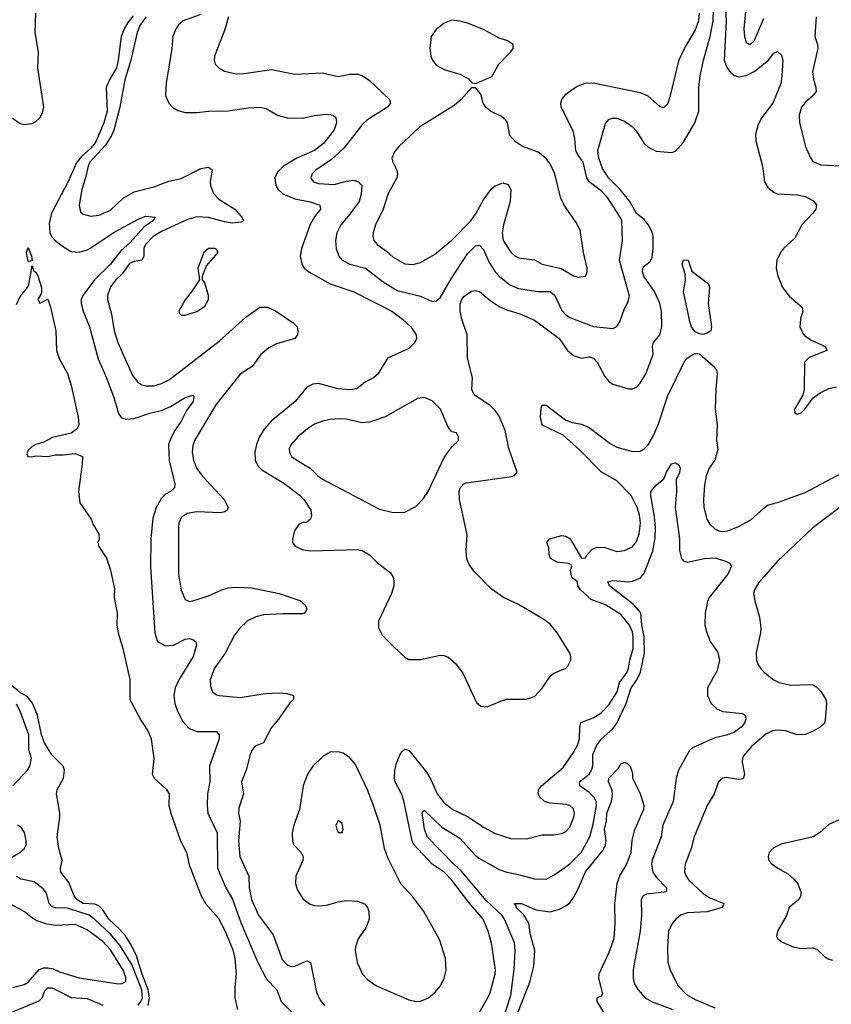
# Model space of a CAD drawing. Header units: inches. Extents: x 1552611 to 1694776, y 811966 to 917215.
# Tile 255 of 256: x 1596207 to 1600343, y 892756 to 897776. Entities that reach past the tile are written whole.
import ezdxf

# ---------------------------------------------------------------- set-up
doc = ezdxf.new("R2010")
doc.units = ezdxf.units.IN
doc.header["$MEASUREMENT"] = 0
doc.layers.add('B5899', color=7, linetype='Continuous')
doc.layers.add('B6809', color=7, linetype='Continuous')

msp = doc.modelspace()

# ---------------------------------------------------------------- linework, layer by layer
at = {"layer": 'B5899', "color": 5}
for points, elevation in [([(1597130, 897803.2), (1597040.9, 897770), (1597015.8, 897750), (1597002.7, 897730), (1596987.7, 897690), (1596982.1, 897630), (1596953.2, 897453.2), (1596950.9, 897390), (1596966.5, 897350), (1596988.1, 897328.1), (1597012.5, 897312.5), (1597050, 897302.6), (1597110, 897303), (1597170, 897310.2), (1597270, 897310.9), (1597373.4, 897326.6), (1597430, 897330.1), (1597463.1, 897323.1), (1597520.4, 897290), (1597570, 897276.3), (1597645.8, 897274.2), (1597710, 897288), (1597770, 897294.2), (1597804, 897290), (1597817.5, 897277.5), (1597822.3, 897250), (1597810, 897213.7), (1597755.1, 897144.9), (1597710, 897108.8), (1597619.7, 897070), (1597552, 897030), (1597521.3, 896998.7), (1597507.9, 896970), (1597511.7, 896930), (1597524.1, 896910), (1597548.9, 896888.9), (1597610, 896862.1), (1597687.3, 896847.3), (1597737.1, 896830), (1597739.5, 896810), (1597710, 896770.9), (1597688.2, 896731.8), (1597643.5, 896610), (1597636.9, 896570), (1597644.7, 896530), (1597656.9, 896510), (1597680.2, 896490), (1597789.5, 896429.5), (1597910, 896388.7), (1598103.9, 896290), (1598157.6, 896250), (1598200.8, 896210), (1598228, 896170), (1598229.2, 896150), (1598221.3, 896130), (1598190, 896100.3), (1598080.9, 896050), (1598031.9, 895968.1), (1598010, 895950.7), (1597970.1, 895929.9), (1597925.7, 895894.3), (1597890.8, 895889.2), (1597830, 895893.9), (1597730, 895922), (1597701.3, 895918.7), (1597670, 895903.1), (1597611.3, 895830), (1597489.2, 895730), (1597452.1, 895687.9), (1597428.6, 895650), (1597413, 895610), (1597405, 895570), (1597407.8, 895530), (1597421.1, 895501.1), (1597441, 895481), (1597553.1, 895413.1), (1597635.8, 895350), (1597655.8, 895330), (1597690, 895276.3), (1597694.7, 895250), (1597688.7, 895230), (1597670, 895215.1), (1597650, 895213.3), (1597630, 895203.1), (1597607.2, 895170), (1597596.5, 895130), (1597598, 895110), (1597611.3, 895091.3), (1597650, 895073.6), (1597690, 895068.4), (1597930, 895075.2), (1597952.7, 895070), (1597990, 895047.6), (1598030, 895007.4), (1598096.4, 894956.4), (1598110, 894933.4), (1598114.5, 894914.5), (1598114, 894890), (1598102.2, 894850), (1598034.9, 894710), (1598036.1, 894676.1), (1598056.7, 894636.7), (1598110, 894582), (1598170, 894526.8), (1598190, 894514), (1598250, 894514.9), (1598350, 894536.5), (1598370, 894535.3), (1598390, 894525.3), (1598430, 894492.2), (1598465.3, 894445.3), (1598534.6, 894294.6), (1598557, 894277), (1598590, 894272.4), (1598657.5, 894302.5), (1598688.5, 894311.5), (1598790, 894311.6), (1598830, 894326.3), (1598870, 894367.7), (1598909.9, 894430.1), (1598930, 894445.2), (1598989.7, 894470), (1598999.9, 894480.1), (1599015.6, 894510), (1599015.6, 894530), (1599009.8, 894550), (1598946.3, 894650), (1598910, 894694.4), (1598878.6, 894718.6), (1598750, 894794.2), (1598673, 894830), (1598610, 894875.3), (1598522.6, 894962.6), (1598498.1, 894998.1), (1598486.6, 895026.6), (1598481.6, 895070), (1598487.3, 895150), (1598449.3, 895330), (1598447.3, 895370), (1598452.4, 895390), (1598469.8, 895410), (1598484.7, 895415.3), (1598712.7, 895447.3), (1598728.3, 895451.7), (1598742.4, 895470), (1598699.4, 895590), (1598680.9, 895680.9), (1598650, 895754.7), (1598630, 895784.4), (1598606.7, 895806.8), (1598524, 895864), (1598511.5, 895890), (1598514.8, 895950), (1598489.8, 896050), (1598487.2, 896170), (1598460.9, 896250), (1598452.5, 896290), (1598452.6, 896327.4), (1598460.5, 896350), (1598470, 896364.2), (1598510, 896392.2), (1598530, 896396.2), (1598550, 896390.2), (1598604.1, 896344.1), (1598650, 896314.4), (1598690, 896296.4), (1598756.3, 896276.3), (1598830, 896244.2), (1598956, 896150), (1598998.9, 896090), (1599030, 896064.9), (1599070, 896051), (1599110, 896056.6), (1599131.3, 896051.3), (1599150.8, 896030.8), (1599190, 895956.9), (1599210, 895932.3), (1599230, 895918.4), (1599310, 895894.5), (1599330, 895894.7), (1599350, 895903.2), (1599370, 895922.9), (1599397.7, 895970), (1599435.7, 896070), (1599432.2, 896110), (1599437.7, 896130), (1599468.7, 896170), (1599479.6, 896210), (1599477.8, 896290), (1599469.9, 896330), (1599442.3, 896390), (1599390, 896465.4), (1599380.4, 896490), (1599384.6, 896515.4), (1599417.7, 896542.3), (1599430, 896563.6), (1599436.2, 896610), (1599435.2, 896670), (1599431.3, 896690), (1599410, 896731.7), (1599390, 896756.8), (1599350, 896788.7), (1599316.6, 896850), (1599267.2, 896910), (1599207.9, 896970), (1599177.6, 897017.6), (1599158.8, 897070), (1599154.1, 897110), (1599193.3, 897246.7), (1599210, 897268), (1599226.1, 897273.9), (1599250, 897274.2), (1599290, 897259.4), (1599330, 897230.1), (1599348.7, 897210), (1599390, 897144.5), (1599410, 897126.8), (1599450, 897105), (1599530, 897099.7), (1599550, 897106), (1599590, 897152), (1599647.6, 897250), (1599668.7, 897310), (1599668.5, 897430), (1599675.5, 897490), (1599691.4, 897570), (1599726.1, 897690), (1599741.1, 897770), (1599745.4, 897885.4)], 920), ([(1599804.7, 897830), (1599808, 897770), (1599798.2, 897570), (1599810, 897535.9), (1599830, 897507.4), (1599850, 897491.4), (1599870, 897484.8), (1599910, 897490.7), (1599950, 897512.3), (1599994.5, 897545.5), (1600000, 897550.3)], 920), ([(1599912, 897870), (1599896.8, 897730), (1599901, 897690), (1599910, 897660.5), (1599930, 897650.4), (1599950, 897668.9), (1600000, 897782)], 940), ([(1596170, 897274.7), (1596210, 897246.4), (1596230, 897241.5), (1596270, 897246.3), (1596290, 897257.2), (1596310, 897275.9), (1596322.3, 897297.7), (1596329.6, 897330), (1596299.6, 897530), (1596302.8, 897610), (1596285.9, 897710), (1596289.6, 897809.6)], 860), ([(1596784.5, 897795.5), (1596757.8, 897762.2), (1596739, 897730), (1596724.9, 897690), (1596709.4, 897569.4), (1596699.9, 897530), (1596664.2, 897470), (1596648, 897430), (1596651.9, 897310), (1596635.7, 897250), (1596593.2, 897150), (1596570, 897120.4), (1596521.4, 897078.6), (1596498.3, 897050), (1596451.9, 896948.1), (1596369.6, 896790), (1596356.8, 896736.8), (1596360.5, 896690), (1596369.4, 896670), (1596388.4, 896650), (1596430, 896617.7), (1596470, 896594.5), (1596510, 896590.8), (1596550, 896602.1), (1596570, 896612.5), (1596682.5, 896690), (1596810, 896758.5), (1596850, 896773.6), (1596898, 896770), (1596885.7, 896750), (1596840.8, 896719.2), (1596770, 896640.2), (1596721.6, 896598.4), (1596670, 896530.5), (1596589.1, 896450.9), (1596529, 896370), (1596521, 896350), (1596519.8, 896330), (1596529.6, 896290), (1596562.6, 896210), (1596606.8, 896046.8), (1596650.1, 895950), (1596686.8, 895850), (1596710, 895768.4), (1596726.2, 895746.2), (1596750, 895740.2), (1596790, 895743.1), (1596870.2, 895770.2), (1596930, 895783.1), (1596975.5, 895804.5), (1597050.4, 895850.4), (1597090, 895861), (1597094.6, 895854.6), (1597091.6, 895830), (1597057.1, 895782.9), (1597030, 895729.7), (1596998.3, 895681.7), (1596977, 895643), (1596965.4, 895610), (1596968.7, 895528.7), (1596997.3, 895410), (1596996.5, 895390), (1596976.3, 895370), (1596950, 895357), (1596930, 895336.2), (1596902, 895290), (1596885.7, 895234.3), (1596875.1, 895130), (1596873, 894987), (1596896.1, 894650), (1596910, 894605.5), (1596950, 894584.6), (1596990, 894586.7), (1597050, 894617.3), (1597070, 894621.1), (1597090, 894616.4), (1597103.9, 894603.9), (1597107.2, 894587.2), (1597090.7, 894530), (1597018, 894410), (1596999.4, 894370), (1596991.8, 894330), (1596997.7, 894290), (1597011.8, 894250), (1597038.4, 894198.4), (1597070, 894162.4), (1597112.2, 894147.8), (1597210, 894146.8), (1597224, 894130), (1597223.8, 894110), (1597173.7, 893970), (1597175.3, 893890), (1597164.1, 893830), (1597162.2, 893770), (1597166, 893730), (1597213.3, 893630), (1597215.6, 893450), (1597257.6, 893350), (1597291.6, 893291.6), (1597333.8, 893173.8), (1597420.7, 892970), (1597465, 892885), (1597516.9, 892830), (1597540.2, 892770), (1597674.8, 892634.8)], 860), ([(1596851.2, 897790), (1596820.3, 897750), (1596805.8, 897710), (1596774, 897570), (1596742.5, 897470), (1596717.8, 897330), (1596687.3, 897212.7), (1596675.1, 897184.9), (1596643.9, 897136.1), (1596565.1, 897050), (1596555.9, 897030), (1596543.1, 896970), (1596522.8, 896910), (1596509.3, 896830), (1596516.5, 896796.5), (1596530, 896784.2), (1596570, 896774.2), (1596610, 896778.8), (1596670, 896804.3), (1596733.7, 896866.3), (1596790, 896898), (1596890, 896923.2), (1596967.5, 896952.5), (1597030, 896966.3), (1597130, 897017.1), (1597170, 897024.9), (1597187.2, 897010), (1597178, 896950), (1597179.8, 896930), (1597194.8, 896890), (1597221.4, 896861.4), (1597303.9, 896810), (1597339.7, 896770), (1597348.4, 896750), (1597336.1, 896743.9), (1597290, 896738.7), (1597250, 896744.9), (1597170, 896767.4), (1597110, 896770.2), (1597062.8, 896757.2), (1596930, 896696.4), (1596886.5, 896670), (1596847.8, 896630), (1596840.4, 896610), (1596839.9, 896570), (1596830.2, 896550), (1596790, 896543.7), (1596766.5, 896533.5), (1596730, 896480.7), (1596697.7, 896450), (1596670, 896413.3), (1596654.5, 896370), (1596654.7, 896350), (1596674.4, 896274.4), (1596689.2, 896189.2), (1596706.3, 896130), (1596782.6, 895962.6), (1596808.6, 895928.6), (1596830, 895915.2), (1596850, 895909.5), (1596890, 895909.6), (1596930, 895920.6), (1596970, 895941.7), (1597223.5, 896136.5), (1597360.1, 896259.9), (1597430, 896310.6), (1597470, 896310.1), (1597510, 896292.5), (1597600.3, 896230), (1597621.3, 896210), (1597624.9, 896190), (1597622.4, 896170), (1597609, 896151), (1597516, 896124), (1597476.2, 896103.8), (1597436.6, 896070), (1597391.7, 896008.2), (1597330, 895969.1), (1597206.8, 895813.2), (1597098.3, 895630), (1597090, 895606), (1597085.5, 895570), (1597092.5, 895530), (1597107.2, 895490), (1597136.3, 895450), (1597248.3, 895330), (1597268.9, 895290), (1597264.2, 895275.8), (1597253.3, 895266.7), (1597230, 895262.5), (1597110, 895267), (1597061.3, 895258.7), (1597030, 895238.5), (1597018.7, 895210), (1597016.6, 895190), (1597016.5, 894950), (1597030, 894867.3), (1597050, 894819.5), (1597070, 894810.3), (1597090, 894813.2), (1597170, 894839.2), (1597237.6, 894870), (1597270, 894879.8), (1597310, 894883.5), (1597390, 894878.9), (1597530, 894850.1), (1597634.2, 894814.2), (1597663.7, 894790), (1597670, 894771), (1597658, 894750), (1597650, 894746.4), (1597550, 894746.9), (1597450, 894741.2), (1597410, 894732.2), (1597368.1, 894711.9), (1597327.1, 894672.9), (1597302.5, 894637.5), (1597253.5, 894546.5), (1597199.7, 894470), (1597177.8, 894410), (1597178.8, 894378.8), (1597190.2, 894350.2), (1597210, 894334.3), (1597226, 894330), (1597330, 894321.3), (1597458.5, 894341.5), (1597530, 894344.1), (1597570, 894341.6), (1597603, 894330), (1597601.7, 894310), (1597584.9, 894295.1), (1597526, 894210), (1597490, 894168), (1597450.2, 894090), (1597407.4, 894072.6), (1597390, 894049.6), (1597381.1, 894030), (1597360.7, 893950), (1597337.7, 893890), (1597347.5, 893830), (1597324.5, 893755.5), (1597321.9, 893730), (1597330.1, 893690), (1597322.8, 893590), (1597329.4, 893510), (1597375, 893410), (1597376.3, 893350), (1597388.7, 893290), (1597424, 893210), (1597498.4, 893110), (1597544.8, 892984.8), (1597570, 892956.9), (1597590, 892949.3), (1597610, 892950.2), (1597670, 892978), (1597689.3, 892969.3), (1597719.1, 892819.1), (1597737.7, 892777.7), (1597760.7, 892750)], 880), ([(1597271, 897790), (1597250, 897720.9), (1597200.4, 897590), (1597198.4, 897570), (1597203.8, 897550), (1597222, 897530), (1597250, 897513.7), (1597310, 897500.3), (1597350, 897501.3), (1597490, 897522.6), (1597610, 897498), (1597750, 897504.9), (1597830, 897487), (1597890, 897498.9), (1597930, 897498.9), (1597952.1, 897492.1), (1597990, 897466.3), (1598092.4, 897370), (1598097.6, 897350), (1598082, 897330), (1597976.5, 897263.5), (1597950, 897238.5), (1597858.5, 897121.5), (1597796.3, 897063.7), (1597717.7, 897010), (1597697.3, 896990), (1597691.5, 896970), (1597698.2, 896958.2), (1597704.2, 896950), (1597730, 896940.5), (1597810, 896935.1), (1597870, 896953.2), (1597910, 896957.2), (1597933.4, 896950), (1597951, 896930), (1597946.8, 896886.8), (1597936.6, 896850), (1597890, 896784.6), (1597843.2, 896730), (1597823, 896690), (1597817, 896650), (1597820.5, 896610), (1597833.4, 896570), (1597850, 896549.4), (1597890, 896528.9), (1597970, 896510.1), (1598058.8, 896438.8), (1598130, 896396.3), (1598250, 896366), (1598310, 896338.9), (1598330, 896342), (1598350, 896358.7), (1598405.8, 896454.2), (1598490, 896581.6), (1598530, 896622.6), (1598550, 896626.7), (1598570, 896604.2), (1598599, 896539), (1598630, 896490.2), (1598650, 896467.8), (1598704.5, 896424.5), (1598750, 896404.8), (1598849.6, 896389.6), (1598910.9, 896390.9), (1598934.6, 896370), (1598970, 896294), (1598990, 896271.3), (1599010, 896257.7), (1599131.7, 896211.7), (1599230, 896202), (1599250, 896212.1), (1599264.9, 896235.1), (1599290, 896303.7), (1599306.4, 896333.6), (1599314.1, 896365.9), (1599264.5, 896550), (1599279.1, 896650), (1599275.5, 896750), (1599267.3, 896770), (1599202.8, 896870), (1599170, 896904.4), (1599110, 896949.9), (1599096.7, 896970), (1599079, 897050), (1599049.9, 897090), (1599042.2, 897110), (1599036.8, 897170), (1599027.8, 897210), (1598966.4, 897330), (1598964.8, 897350), (1598969.8, 897370), (1598990, 897395.6), (1599044.2, 897435.8), (1599088.3, 897451.7), (1599130, 897453.4), (1599370, 897405.5), (1599407.6, 897387.6), (1599470, 897333), (1599490, 897327.7), (1599510, 897347.3), (1599524.4, 897390), (1599568.2, 897571.8), (1599594.5, 897630), (1599650, 897721.5), (1599668.7, 897771.3), (1599671.8, 897810)], 940), ([(1600000, 897291.2), (1599990, 897278), (1599970, 897242.3), (1599956.3, 897190), (1599959.1, 897159.1), (1599993.2, 897030), (1600000, 896975.3)], 920), ([(1596190, 896324.7), (1596210, 896364.7), (1596246, 896410), (1596253.4, 896426.6), (1596270, 896522), (1596277.3, 896497.3), (1596290, 896486.8), (1596299.3, 896470), (1596318, 896410), (1596318.8, 896381.2), (1596298.8, 896350), (1596310, 896331.3), (1596350, 896352), (1596364.7, 896310), (1596390.3, 896190.3), (1596394.8, 896090), (1596408, 896048), (1596450, 895972), (1596470, 895911.3), (1596504.9, 895750), (1596508.1, 895711.9), (1596499.1, 895690), (1596470, 895667.6), (1596374.6, 895645.4), (1596330, 895622), (1596290, 895609.5), (1596270, 895599.5), (1596250, 895580.7), (1596243.6, 895563.6), (1596249.1, 895549.1), (1596267.3, 895547.3), (1596290, 895552), (1596350, 895548.9), (1596390, 895557.6), (1596430, 895557), (1596490, 895564.2), (1596527.3, 895550), (1596526, 895510), (1596506.4, 895370), (1596513.7, 895313.7), (1596571, 895230), (1596582, 895202), (1596610, 895154), (1596611.3, 895130), (1596606, 895110), (1596611, 895090), (1596650, 895031.3), (1596670.4, 894970), (1596690, 894874), (1596688.5, 894830), (1596703.6, 894750), (1596702, 894690), (1596708, 894650), (1596731.9, 894570), (1596768.1, 894411.9), (1596768.7, 894310), (1596825, 894205), (1596860.3, 894150), (1596876.4, 894110), (1596890.4, 894010), (1596881.3, 893930), (1596893, 893910), (1596953.5, 893853.5), (1596968.2, 893830), (1596967.7, 893770), (1596976.5, 893730), (1597026.7, 893590), (1597057.8, 893530), (1597070, 893467.7), (1597131, 893310), (1597154.4, 893270), (1597217.7, 893197.7), (1597253.2, 893133.2), (1597293.7, 893033.7), (1597304.1, 892990), (1597310.7, 892910), (1597303.3, 892843.2), (1597302.8, 892790), (1597316.9, 892730)], 840), ([(1598530, 892679.1), (1598603.6, 892810), (1598630.4, 892910), (1598631.4, 892931.4), (1598612.2, 893067.8), (1598595.2, 893130), (1598569.1, 893190), (1598495.8, 893275.8), (1598408.9, 893390), (1598370, 893430.7), (1598308.8, 893470), (1598213.3, 893573.3), (1598206.4, 893590), (1598165.5, 893794.5), (1598153.6, 893830), (1598121.4, 893890), (1598116.7, 893910), (1598118.3, 893950), (1598128.8, 893991.1), (1598150, 894037.7), (1598170, 894056.9), (1598190, 894052.8), (1598280.6, 893940.6), (1598302.8, 893902.8), (1598334.6, 893830), (1598370, 893783.2), (1598414, 893750), (1598492.3, 893712.3), (1598570, 893659.2), (1598630, 893626.9), (1598710, 893602.3), (1598790, 893599.5), (1598870, 893620.9), (1598930, 893620.8), (1598970, 893626.7), (1598990, 893637.7), (1599010, 893658.9), (1599031.3, 893710), (1599033.8, 893730), (1599030, 893753), (1599010, 893769.7), (1598994.4, 893774.4), (1598910, 893781), (1598881.6, 893790), (1598859.1, 893810), (1598849.8, 893830), (1598851.3, 893850), (1598866, 893870), (1598976.1, 893963.9), (1599030, 894040.8), (1599050, 894077.4), (1599060.7, 894110), (1599061.8, 894170), (1599066.8, 894193.2), (1599130, 894216.2), (1599170, 894243), (1599210, 894283), (1599240.9, 894330), (1599251.2, 894350), (1599264, 894396), (1599302.6, 894450), (1599310.3, 894470), (1599316.5, 894510), (1599333.9, 894570), (1599334.2, 894630), (1599330, 894654.5), (1599314.5, 894690), (1599270, 894743.8), (1599192.6, 894792.6), (1599119.4, 894819.4), (1599064.5, 894870), (1599051.7, 894890), (1599049.5, 894910), (1599022.7, 894930), (1599018.9, 894938.9), (1599013.6, 894970), (1599020.9, 894990), (1599016.9, 894996.9), (1599003.3, 895003.3), (1598946, 895010), (1598912.3, 895030), (1598905.6, 895050), (1598904.1, 895084.1), (1598894, 895110), (1598908, 895130), (1598970, 895146.4), (1598990, 895143.1), (1599012, 895130), (1599071, 895031), (1599090, 895033.4), (1599095, 895045), (1599124.1, 895075.9), (1599150, 895086.7), (1599190, 895086), (1599250, 895065.6), (1599290, 895069.3), (1599330, 895088.3), (1599350, 895116.1), (1599364.7, 895155.3), (1599371.7, 895210), (1599365.7, 895250), (1599353.3, 895290), (1599323.5, 895350), (1599250, 895424.6), (1599170, 895471.6), (1599061.9, 895581.9), (1598977.1, 895657.1), (1598870, 895709.6), (1598861.6, 895750), (1598864.9, 895795.1), (1598870, 895811), (1598890, 895810.4), (1598990, 895733.8), (1599022.4, 895722.4), (1599070, 895714.3), (1599110, 895697.7), (1599216, 895616), (1599250, 895596.6), (1599330, 895573.9), (1599370, 895576.3), (1599390, 895587.8), (1599410, 895608.5), (1599434.1, 895650), (1599460.3, 895710), (1599510, 895860.7), (1599593.3, 896030), (1599609.4, 896050), (1599630, 896064.2), (1599650, 896074), (1599671.8, 896071.8), (1599743.5, 896010), (1599758, 895990), (1599762.5, 895970), (1599754.1, 895890), (1599751.8, 895790), (1599761.6, 895710), (1599757.7, 895630), (1599765.7, 895585.7), (1599750, 895531.3), (1599721.2, 895490), (1599705.4, 895450), (1599696.4, 895403.6), (1599692.9, 895330), (1599693.8, 895290), (1599708.4, 895230), (1599723.9, 895203.9), (1599750, 895180.6), (1599770, 895170.2), (1599790, 895166.3), (1599815.6, 895170), (1599870, 895192.2), (1599933.6, 895226.4), (1600000, 895285.6)], 880), ([(1598667, 892670), (1598710, 892802), (1598726.9, 892933.1), (1598733, 893030), (1598728, 893070), (1598678, 893190), (1598664.3, 893210), (1598585.1, 893285.1), (1598457, 893437), (1598419.7, 893470), (1598284.5, 893610), (1598269.9, 893650), (1598258.5, 893730), (1598261, 893739), (1598270, 893744.2), (1598358.7, 893658.7), (1598450, 893603.2), (1598530, 893515.3), (1598550, 893498.9), (1598650, 893442.8), (1598690, 893430.1), (1598750, 893418.6), (1598830, 893395.7), (1598890, 893394.5), (1598930, 893414), (1599010, 893472.2), (1599068.6, 893530), (1599113, 893610), (1599130, 893674.9), (1599146.7, 893770), (1599144.4, 893790), (1599134, 893810), (1599110, 893836.3), (1599062.6, 893870), (1599059.8, 893890), (1599110, 893928.9), (1599121.9, 893950), (1599128.1, 893971.9), (1599128, 894030), (1599146.6, 894073.4), (1599171.2, 894108.8), (1599230, 894161.2), (1599250.7, 894189.3), (1599297.4, 894290), (1599324.2, 894370), (1599352.7, 894410), (1599371.1, 894448.9), (1599391.9, 894548.1), (1599390.2, 894630), (1599378.4, 894690), (1599372.6, 894752.6), (1599335, 894795), (1599213.6, 894890), (1599204.5, 894910), (1599230, 894917.7), (1599310, 894910.2), (1599330, 894913), (1599370, 894929.2), (1599388.7, 894951.3), (1599433.6, 895066.4), (1599445.2, 895134.8), (1599447, 895187), (1599442.3, 895242.3), (1599422.9, 895350), (1599423.7, 895370), (1599450, 895402.8), (1599490, 895434.8), (1599504.2, 895470), (1599529, 895511), (1599550, 895516.4), (1599566.3, 895506.3), (1599573.2, 895490), (1599570, 895467.3), (1599553.4, 895430), (1599554, 895370), (1599547.1, 895290), (1599569.4, 895130), (1599570.2, 895070), (1599580.2, 895030), (1599590, 895016.5), (1599610, 895011.3), (1599695.3, 895030), (1599752.1, 895032.1), (1599810, 895014), (1599824.7, 895004.7), (1599835.5, 894990), (1599815.6, 894950), (1599721.1, 894830), (1599712.9, 894810), (1599700.9, 894750), (1599699.6, 894690), (1599709.1, 894650), (1599726.6, 894606.6), (1599765.5, 894550), (1599774, 894510), (1599761.9, 894458.2), (1599712.2, 894370), (1599712.4, 894330), (1599730.4, 894290), (1599761.7, 894261.7), (1599790, 894248.3), (1599890, 894238.4), (1599904, 894230), (1599908.4, 894210), (1599901.1, 894190), (1599884.6, 894170), (1599850, 894144.1), (1599810, 894128.7), (1599750, 894114.8), (1599636.1, 894063.9), (1599620.7, 894050), (1599564.2, 893950), (1599552, 893910), (1599538.3, 893790), (1599485.4, 893670), (1599475.8, 893610), (1599430, 893491.6), (1599426.3, 893470), (1599433.6, 893430), (1599450, 893404.3), (1599503.6, 893350), (1599503.8, 893336.2), (1599500.7, 893330), (1599491.9, 893328.1), (1599401.4, 893318.6), (1599385.2, 893310), (1599375.2, 893290), (1599376.6, 893210), (1599369, 893130), (1599333.8, 892933.8), (1599332.9, 892890), (1599339.8, 892859.8), (1599359.1, 892830), (1599395.2, 892790), (1599430, 892768.3), (1599536.5, 892730)], 860), ([(1600000, 894936.5), (1599973.4, 894906.6), (1599952, 894870), (1599947.3, 894850), (1599953, 894813), (1599977.7, 894730), (1599984.8, 894675.2), (1599983.1, 894650), (1599960.8, 894550), (1599962.7, 894510), (1599970, 894487.7), (1599985.3, 894465.3), (1600000, 894452)], 880), ([(1596861.7, 892750), (1596868.5, 892790), (1596861.5, 892830), (1596830.4, 892910), (1596802.8, 893002.8), (1596776.8, 893056.8), (1596745.4, 893105.4), (1596717.9, 893137.9), (1596660.4, 893190), (1596630, 893237.3), (1596610, 893258.5), (1596590, 893267), (1596530, 893270), (1596497.6, 893290), (1596483.8, 893310), (1596458.2, 893378.2), (1596415.9, 893430), (1596414.4, 893450), (1596422.9, 893490), (1596406.4, 893550), (1596397.2, 893610), (1596412.2, 893710), (1596411.5, 893730), (1596394, 893830), (1596398.3, 893850), (1596429.9, 893910.1), (1596435.9, 893950), (1596428.1, 893970), (1596370, 894029), (1596332.9, 894090), (1596317.5, 894130), (1596297.3, 894230), (1596271.6, 894291.6), (1596244.8, 894324.8), (1596210, 894346.2), (1596150, 894393.5)], 840), ([(1596172.7, 893870), (1596246.2, 893950), (1596258, 893970), (1596267.3, 894010), (1596253.2, 894053.2), (1596252.9, 894130), (1596209.9, 894250), (1596190, 894286)], 860), ([(1600000, 894124.3), (1599937.4, 894070), (1599896.7, 894023.3), (1599890.1, 894010), (1599888.8, 893990), (1599901.6, 893930), (1599894.1, 893905.9), (1599870, 893902.3), (1599807.1, 893912.9), (1599790, 893909.7), (1599769.3, 893890.7), (1599745.7, 893830), (1599710, 893769.4), (1599643.8, 893610), (1599628.4, 893550), (1599599.3, 893470), (1599596, 893430), (1599603.2, 893410), (1599617.8, 893390), (1599690, 893321.9), (1599720.8, 893300.8), (1599796, 893270), (1599787.2, 893250), (1599710, 893228.6), (1599610, 893222.6), (1599574, 893210), (1599551.6, 893190), (1599530, 893165.6), (1599514.2, 893130), (1599509.4, 893049.4), (1599511, 892971), (1599521.8, 892930), (1599562.9, 892850), (1599605.7, 892805.7), (1599650, 892780.1), (1599750, 892739)], 880), ([(1598728.8, 892671.2), (1598806.5, 892870), (1598827.5, 892950), (1598833, 893030), (1598810.7, 893110), (1598801.1, 893170), (1598774.5, 893214.5), (1598737.4, 893250), (1598737.7, 893257.7), (1598729.5, 893270), (1598764.7, 893270), (1598838.6, 893238.6), (1598910, 893227.9), (1598958.4, 893241.6), (1598990, 893257.6), (1599010, 893273.6), (1599030, 893300.2), (1599054.1, 893345.9), (1599090, 893431), (1599179, 893541), (1599192.5, 893567.5), (1599195.5, 893590), (1599187.6, 893650), (1599198.1, 893690), (1599199.9, 893730), (1599223.9, 893790), (1599228.3, 893828.3), (1599226, 893846), (1599207.3, 893890), (1599209.7, 893910), (1599258.9, 893961.1), (1599270, 893982.8), (1599290, 893991), (1599303.5, 893983.5), (1599318, 893970), (1599330, 893934), (1599330.8, 893910), (1599370, 893831.3), (1599387.2, 893770), (1599385.7, 893750), (1599338.6, 893641.4), (1599327.6, 893592.4), (1599321.2, 893530), (1599299.1, 893470), (1599265.8, 893414.2), (1599250.1, 893370), (1599238.6, 893270), (1599239.7, 893170), (1599235, 893090), (1599210, 893020.7), (1599158.5, 892910), (1599157.1, 892890), (1599177.6, 892810), (1599170, 892798), (1599147.7, 892790), (1599148.4, 892770), (1599185.5, 892710)], 840), ([(1596158, 893502), (1596207.8, 893530), (1596231.8, 893550), (1596240.5, 893570), (1596240.4, 893590), (1596232.1, 893632.1), (1596216.8, 893656.8), (1596195.1, 893670)], 860), ([(1596810, 892752.2), (1596824.7, 892770), (1596832.7, 892790), (1596829.3, 892830), (1596778.5, 892958.5), (1596717.7, 893057.7), (1596670, 893113.9), (1596590, 893188.6), (1596560.6, 893210), (1596450, 893246.9), (1596390, 893247.8), (1596370, 893255), (1596357.7, 893270), (1596342.9, 893322.9), (1596325.8, 893345.8), (1596280.7, 893380.7), (1596214.6, 893394.6), (1596190, 893407.2)], 860), ([(1596170, 892842.6), (1596230, 892857), (1596250.6, 892869.4), (1596306.9, 892933.1), (1596330, 892941.9), (1596350, 892942.4), (1596377.6, 892937.6), (1596410, 892921.3), (1596510, 892891.8), (1596710, 892861), (1596730, 892861.8), (1596747.2, 892872.8), (1596747.3, 892892.7), (1596734.2, 892930), (1596670, 893034.6), (1596630, 893077.1), (1596550, 893136.7), (1596490, 893162.8), (1596390, 893157.7), (1596345.6, 893165.6), (1596299.9, 893179.9), (1596273.8, 893193.8), (1596229.1, 893229.1), (1596150, 893272.5)], 880), ([(1596170, 892717.8), (1596306.2, 892773.8), (1596320.7, 892790), (1596334.5, 892825.5), (1596350, 892839.8), (1596370, 892840.1), (1596390, 892832.2), (1596470, 892791.2), (1596550, 892785.7), (1596630, 892751.3)], 860)]:
    msp.add_lwpolyline(points, dxfattribs=dict(at, elevation=elevation))
for points, elevation in [([(1598410, 897773.2), (1598370, 897759), (1598330, 897726.6), (1598304.4, 897690), (1598297.1, 897630), (1598303, 897590), (1598310.6, 897570), (1598330, 897544.9), (1598354.8, 897530), (1598370, 897521.6), (1598456, 897496), (1598493.8, 897473.8), (1598510, 897456), (1598530, 897451), (1598570, 897467.3), (1598613, 897487), (1598649.3, 897550), (1598709, 897610), (1598722, 897630), (1598722, 897650), (1598689.4, 897669.4), (1598650, 897682.7), (1598570, 897726.6), (1598490, 897758), (1598450, 897769.3)], 960), ([(1598530, 897428.7), (1598510, 897428.7), (1598457.1, 897370), (1598420.8, 897339.2), (1598246.7, 897230), (1598139.3, 897130), (1598116.9, 897103.1), (1598104.4, 897070), (1598108.7, 897050), (1598128.5, 897008.5), (1598132, 896990), (1598129.3, 896970), (1598084.9, 896890), (1598058.6, 896810), (1598020.2, 896730), (1598008.2, 896690), (1598007.1, 896670), (1598012.6, 896650), (1598029, 896630), (1598076.6, 896596.6), (1598110, 896565.5), (1598170, 896531.3), (1598210, 896528.4), (1598250, 896537.8), (1598321.6, 896578.4), (1598410, 896651.5), (1598505.4, 896750), (1598533.2, 896790), (1598570, 896858), (1598610, 896912.2), (1598630, 896928.4), (1598670, 896944.9), (1598695.8, 896935.8), (1598710.4, 896910), (1598706.7, 896850), (1598672.1, 896730), (1598665.1, 896690), (1598670.2, 896650), (1598710, 896591.6), (1598730, 896572.8), (1598750, 896562.2), (1598830, 896551.2), (1598870.2, 896530.2), (1598966.8, 896506.8), (1599030, 896470.3), (1599055.8, 896464.2), (1599090, 896468), (1599099.6, 896490), (1599098.9, 896510), (1599080.3, 896590), (1599063.8, 896703.8), (1599042.6, 896742.6), (1598984.8, 896824.8), (1598965.2, 896865.2), (1598933.7, 896990), (1598910, 897040.7), (1598888.2, 897070), (1598850, 897101.1), (1598769.7, 897129.7), (1598733.4, 897153.4), (1598705.8, 897185.8), (1598693.3, 897250), (1598683.9, 897263.9), (1598662.9, 897282.9), (1598606.6, 897310), (1598582.9, 897330), (1598569.6, 897350), (1598556.6, 897396.6)], 960), ([(1596250, 896544), (1596241.3, 896590), (1596250, 896614.8), (1596267.3, 896570), (1596270, 896546)], 840), ([(1597201.2, 896610), (1597170, 896609.7), (1597145.2, 896590), (1597115.5, 896510), (1597122.8, 896450), (1597086.5, 896393.5), (1597050, 896347.3), (1597018, 896290), (1597020.4, 896280.4), (1597030.5, 896270.5), (1597050.4, 896270.4), (1597110, 896288.4), (1597150, 896314.9), (1597168.5, 896350), (1597169.7, 896370), (1597150, 896435.3), (1597139, 896450), (1597139, 896470), (1597159.2, 896520.8), (1597217.7, 896590), (1597210, 896604.5)], 920), ([(1599690, 896170.5), (1599670, 896174), (1599650, 896183.9), (1599630.6, 896210), (1599623.9, 896230), (1599590, 896389), (1599600.8, 896450), (1599598.2, 896478.2), (1599583.8, 896530), (1599590, 896551.2), (1599614, 896550), (1599633.3, 896493.3), (1599718, 896430), (1599723.1, 896410), (1599715, 896330), (1599733.1, 896210), (1599729.2, 896190), (1599710, 896178.4)], 880), ([(1598270, 895849.6), (1598234.7, 895845.3), (1598069.3, 895750.7), (1597990, 895724.2), (1597950, 895721.5), (1597870, 895739.3), (1597841, 895741), (1597790, 895738.4), (1597750, 895729.8), (1597710, 895714), (1597673.4, 895690), (1597625.2, 895650), (1597590.2, 895610), (1597580.8, 895590), (1597581.5, 895570), (1597592.9, 895550), (1597618.9, 895530), (1597687.9, 895490), (1597727.2, 895450), (1597750, 895433.5), (1598041, 895281), (1598110, 895263.7), (1598170, 895264.9), (1598226.2, 895293.8), (1598265, 895335), (1598288.9, 895371.1), (1598370, 895544.9), (1598410, 895598.8), (1598444, 895630), (1598444, 895650), (1598434, 895670), (1598410, 895675.1), (1598390, 895699.5), (1598352.3, 895790), (1598310, 895833.3)], 940), ([(1597830, 894044.2), (1597790, 894041.4), (1597750, 894018.2), (1597700.7, 893970), (1597674.4, 893930), (1597651.2, 893870), (1597633.5, 893750), (1597604.8, 893670), (1597595.8, 893630), (1597597.1, 893590), (1597604.3, 893570), (1597642, 893530), (1597651.7, 893510), (1597650.1, 893490), (1597614, 893410), (1597612.4, 893372.4), (1597621, 893341), (1597652.1, 893292.1), (1597687.5, 893267.5), (1597710, 893260.6), (1597730, 893257.8), (1597770, 893262.5), (1597830, 893279), (1597870, 893284.8), (1597930, 893281.4), (1597967.3, 893267.3), (1597979.8, 893250), (1597985.6, 893230), (1597987.3, 893190), (1597973.1, 893150), (1597931.6, 893090), (1597918.6, 893050), (1597917.1, 893030), (1597926.3, 892970), (1597954.3, 892910), (1597980.5, 892880.5), (1598025.2, 892850), (1598190, 892779), (1598230, 892770.9), (1598250, 892772.6), (1598290, 892789.4), (1598323.3, 892816.7), (1598351.3, 892850), (1598370.5, 892890), (1598381.1, 892930), (1598377.5, 892990), (1598346.1, 893086.1), (1598267.3, 893230), (1598210, 893303.9), (1598149.9, 893369.9), (1598082.9, 893502.9), (1598066.5, 893550), (1598044.4, 893670), (1598010, 893769.6), (1597978.8, 893850), (1597918.2, 893978.2), (1597890, 894013.7), (1597856, 894036)], 920), ([(1597830, 893693.2), (1597818.8, 893670), (1597822.8, 893650), (1597830, 893632), (1597850, 893632), (1597855.1, 893650), (1597850, 893678)], 940)]:
    msp.add_lwpolyline(points, close=True, dxfattribs=dict(at, elevation=elevation))
at = {"layer": 'B6809', "color": 5}
for points, elevation in [([(1600266.8, 897790), (1600260.2, 897690), (1600273.7, 897650), (1600274.5, 897630), (1600247.8, 897510), (1600252.7, 897472.7), (1600265.3, 897430), (1600265.5, 897410), (1600250.5, 897390), (1600210, 897354), (1600192.2, 897330), (1600180.3, 897290), (1600181.1, 897250), (1600212.2, 897130), (1600235.4, 897075.4), (1600250, 897053.4), (1600290, 897035.3), (1600390, 897030.3)], 940), ([(1600000, 897550.3), (1600022.8, 897570), (1600050, 897605.5), (1600070, 897614), (1600090, 897594.8), (1600096, 897570), (1600092.1, 897490), (1600085.5, 897450), (1600044.7, 897350), (1600000, 897291.2)], 920), ([(1600000, 896975.3), (1600003.1, 896950), (1600020.7, 896920.7), (1600050, 896896.5), (1600068.6, 896888.6), (1600170, 896883.2), (1600210, 896875.5), (1600252.8, 896852.8), (1600267.6, 896830), (1600264, 896810), (1600249.5, 896790), (1600192.9, 896730), (1600158.2, 896661.8), (1600099.7, 896610), (1600083.8, 896590), (1600065.8, 896550), (1600061.6, 896510), (1600070.3, 896469.7), (1600094.3, 896410), (1600130, 896365.7), (1600195.3, 896310), (1600198, 896290), (1600186.3, 896250), (1600183.6, 896210), (1600197.5, 896177.5), (1600206.4, 896166.4), (1600241.6, 896141.6), (1600313.4, 896110), (1600320.5, 896090), (1600230, 896053.8), (1600206, 896030), (1600204.9, 895890), (1600198.5, 895861.5), (1600156, 895790), (1600158, 895770), (1600170, 895764.9), (1600190, 895771), (1600209, 895790), (1600251.5, 895848.5), (1600286.3, 895873.7), (1600330, 895895.5), (1600370, 895903.8)], 920), ([(1600000, 895285.6), (1600018.2, 895301.8), (1600070, 895315.2), (1600210, 895365), (1600370, 895450.9), (1600450, 895486.5), (1600498, 895502), (1600590, 895552.2), (1600612.2, 895552.2), (1600615.2, 895515.3), (1600610, 895487), (1600564.9, 895410), (1600557.6, 895390), (1600552.4, 895350), (1600490, 895342.5), (1600438.7, 895321.3), (1600388.3, 895291.7), (1600250, 895185.8), (1600070, 895015), (1600000, 894936.5)], 880), ([(1600000, 894452), (1600024.4, 894430), (1600050.4, 894410), (1600077, 894397), (1600135.9, 894384.1), (1600230, 894387.6), (1600250, 894384.6), (1600270, 894373.4), (1600292.3, 894350), (1600315, 894310), (1600318.2, 894290), (1600312.7, 894207.3), (1600308.6, 894190), (1600286.3, 894170), (1600251.5, 894148.5), (1600210, 894131.3), (1600170, 894130.6), (1600110, 894150.6), (1600070, 894154.6), (1600044, 894150), (1600010, 894133), (1600000, 894124.3)], 880), ([(1600410.9, 893709.1), (1600330, 893673.5), (1600282.8, 893630), (1600250.6, 893609.4), (1600087.5, 893572.5), (1600047.2, 893552.8), (1600026.4, 893530), (1600021.3, 893510), (1600024.9, 893490), (1600035.6, 893475.6), (1600070.4, 893450), (1600122.2, 893422.2), (1600150, 893396.8), (1600172.1, 893370), (1600188.8, 893330), (1600188.8, 893310), (1600177.7, 893290), (1600129.3, 893250), (1600113.5, 893206.5), (1600068.5, 893130), (1600064.4, 893104.4), (1600070.8, 893090), (1600093.4, 893073.4), (1600149.2, 893049.2), (1600190, 893041.6), (1600250, 893043.8), (1600270, 893037.5), (1600310, 892999.1), (1600330, 892986.2), (1600350, 892981.7)], 920)]:
    msp.add_lwpolyline(points, dxfattribs=dict(at, elevation=elevation))

doc.saveas('drawing.dxf')
